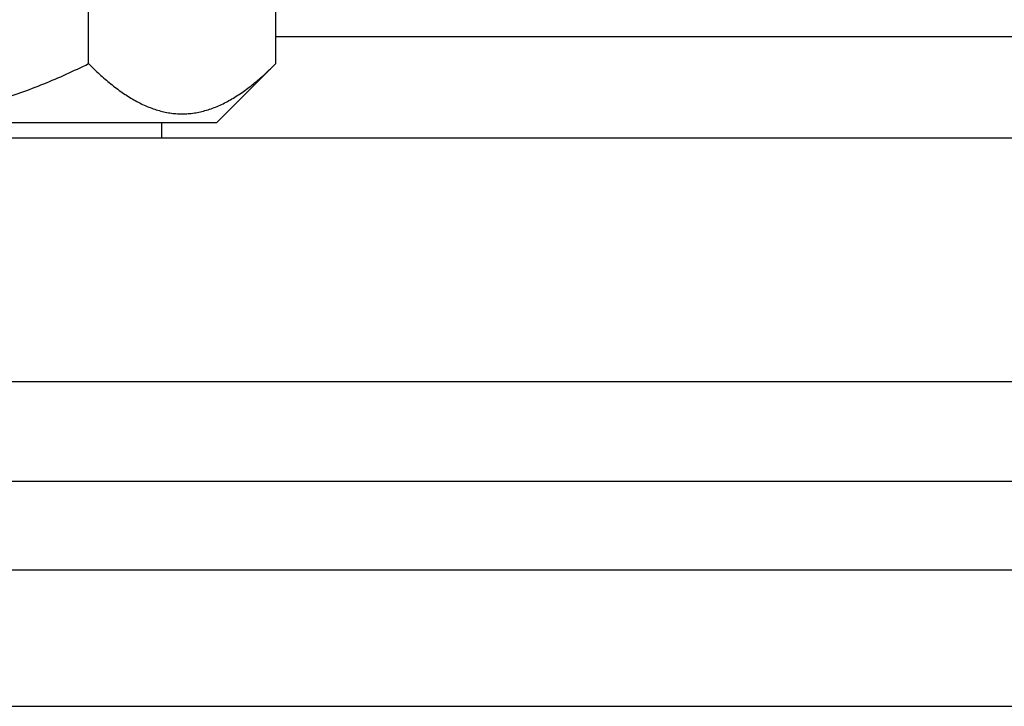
# Model space of a CAD drawing. Header units: inches. Extents: x 0 to 34, y 0 to 22.
# Tile 14 of 168: x 7.392 to 7.675, y 12.256 to 12.454. Entities that reach past the tile are written whole.
import ezdxf

# ---------------------------------------------------------------- set-up
doc = ezdxf.new("R2010")
doc.units = ezdxf.units.IN
doc.header["$LTSCALE"] = 1.87
doc.header["$MEASUREMENT"] = 0
doc.layers.get('0').update_dxf_attribs({"linetype": 'CONTINUOUS'})
doc.layers.add('02___PRT_ALL_AXES', color=7, linetype='CONTINUOUS')

msp = doc.modelspace()

# ---------------------------------------------------------------- linework, layer by layer
at = {"color": 7, "linetype": 'CONTINUOUS'}
for p, q in [((7.4116, 12.44136), (7.4116, 12.59452)), ((7.46558, 12.44136), (7.46558, 12.59452)), ((7.46558, 12.44919), (7.69765, 12.44918)), ((7.44861, 12.42439), (7.46558, 12.44136)), ((7.26661, 12.42439), (7.44861, 12.42439)), ((5.03396, 12.32111), (8.1513, 12.32107)), ((5.04777, 12.29563), (8.13748, 12.29559)), ((5.04777, 12.25628), (8.13748, 12.25624))]:
    msp.add_line(p, q, dxfattribs=at)
at = {"color": 3, "linetype": 'CONTINUOUS'}
for p, q in [((8.11708, 12.41985), (5.06708, 12.41985)), ((4.99742, 12.34985), (8.18674, 12.34985))]:
    msp.add_line(p, q, dxfattribs=at)
at = {"color": 7, "linetype": 'CONTINUOUS'}
for points, knots in [([(7.35761, 12.42689), (7.35996, 12.42689), (7.36349, 12.42703), (7.36817, 12.42747), (7.37283, 12.42807), (7.37862, 12.42914), (7.38545, 12.43088), (7.39218, 12.43301), (7.40097, 12.43632), (7.40739, 12.43926), (7.4116, 12.44136)], [0, 0, 0, 0, 0.125001, 0.187527, 0.250044, 0.37505, 0.500053, 0.625056, 0.750057, 1, 1, 1, 1]), ([(7.4116, 12.44136), (7.41263, 12.44032), (7.41472, 12.43832), (7.41795, 12.43554), (7.42125, 12.43305), (7.4246, 12.43091), (7.42748, 12.42945), (7.42981, 12.42851), (7.43211, 12.42774), (7.43446, 12.4272), (7.43682, 12.42694), (7.43859, 12.42687), (7.44035, 12.42694), (7.44272, 12.4272), (7.44506, 12.42774), (7.44737, 12.42851), (7.44969, 12.42945), (7.45257, 12.43091), (7.45593, 12.43305), (7.45922, 12.43554), (7.46246, 12.43832), (7.46454, 12.44032), (7.46558, 12.44136)], [0, 0, 0, 0, 0.069983, 0.137898, 0.203559, 0.266843, 0.327777, 0.357431, 0.386599, 0.443738, 0.471927, 0.5, 0.528073, 0.556262, 0.613401, 0.642569, 0.672223, 0.733157, 0.796441, 0.862102, 0.930017, 1, 1, 1, 1])]:
    msp.add_open_spline(points, degree=3, knots=knots, dxfattribs=at)
at = {"layer": '02___PRT_ALL_AXES', "color": 7, "linetype": 'CONTINUOUS'}
msp.add_line((7.43261, 12.42439), (7.43261, 12.41985), dxfattribs=at)

doc.saveas('drawing.dxf')
